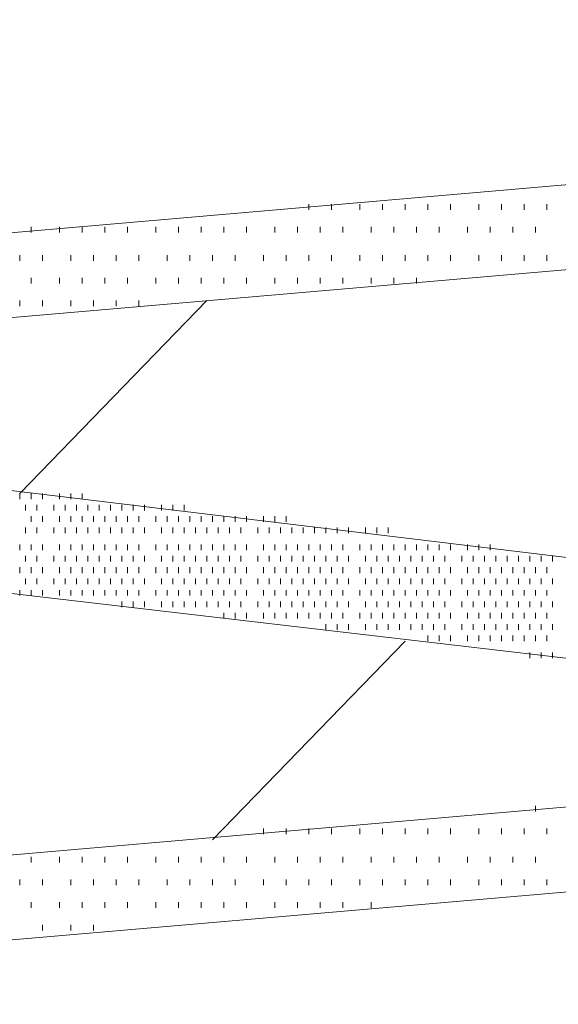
# Model space of a CAD drawing. Extents: x 309 to 1068, y 854 to 1368.
# Tile 59 of 82: x 485.34 to 491.86, y 1001.48 to 1013.39. Entities that reach past the tile are written whole.
import ezdxf

# ---------------------------------------------------------------- set-up
doc = ezdxf.new("R2010")
doc.units = 0
doc.layers.add('PDF_Geometry', color=7, linetype='CONTINUOUS', true_color=0xffffff)

msp = doc.modelspace()

# ---------------------------------------------------------------- linework, layer by layer
at = {"layer": 'PDF_Geometry', "color": 0, "lineweight": 15}
for points in [[(483.628088, 1015.826226), (501.951056, 1013.630132), (502.156837, 1013.630132), (502.36262, 1013.561226), (502.499963, 1013.492788), (502.637307, 1013.355913), (502.705744, 1013.218101), (502.77465, 1013.081694), (502.77465, 1012.943882), (502.637307, 1012.807007), (502.568869, 1012.669194), (502.36262, 1012.532319), (502.156837, 1012.463413), (501.951056, 1012.326069), (501.67637, 1012.258101), (501.402151, 1012.188726), (501.127462, 1012.188726), (476.559807, 1010.061538)], [(500.372247, 1005.875847), (482.118184, 1008.071472), (481.843497, 1008.071472), (481.638184, 1008.140378), (481.500372, 1008.277253), (481.363497, 1008.346159), (481.29459, 1008.483503), (481.226153, 1008.620847), (481.29459, 1008.757722), (481.363497, 1008.895065), (481.500372, 1009.032409), (481.638184, 1009.169753), (481.843497, 1009.307097), (482.049747, 1009.375534), (482.324434, 1009.44444), (482.598653, 1009.512878), (482.87334, 1009.581315), (507.509434, 1011.708503)], [(475.462129, 1007.591612), (493.716192, 1005.463487), (493.921973, 1005.395519), (494.127754, 1005.326612), (494.334004, 1005.258175), (494.401973, 1005.120831), (494.539785, 1004.983487), (494.539785, 1004.914581), (494.539785, 1004.777706), (494.470879, 1004.639894), (494.334004, 1004.503487), (494.196192, 1004.365675), (493.990879, 1004.2288), (493.716192, 1004.090987), (493.509942, 1004.02255), (493.235723, 1003.954112), (492.961035, 1003.954112), (468.324473, 1001.826925)], [(473.883427, 999.836475), (473.677646, 999.905381), (473.471865, 999.973819), (473.265615, 1000.042256), (473.12874, 1000.111162), (473.059833, 1000.248506), (473.059833, 1000.38585), (473.059833, 1000.522725), (473.12874, 1000.660069), (473.265615, 1000.797412), (473.402958, 1000.934756), (473.60874, 1001.0721), (473.814521, 1001.140537), (474.089208, 1001.208975), (474.363427, 1001.277881), (474.638115, 1001.346319), (499.274677, 1003.473506)]]:
    msp.add_lwpolyline(points, dxfattribs=at)
at = {"layer": 'PDF_Geometry', "color": 252, "lineweight": 9}
for points in [[(488.84364, 1011.091483), (488.84364, 1011.159921)], [(489.118327, 1011.091483), (489.118327, 1011.159921)], [(489.461452, 1011.091483), (489.461452, 1011.159921)], [(489.73614, 1011.091483), (489.73614, 1011.159921)], [(490.010358, 1011.091483), (490.010358, 1011.159921)], [(490.285046, 1011.091483), (490.285046, 1011.159921)], [(490.559265, 1011.091483), (490.559265, 1011.159921)], [(490.902389, 1011.091483), (490.902389, 1011.159921)], [(491.177077, 1011.091483), (491.177077, 1011.159921)], [(491.451765, 1011.091483), (491.451765, 1011.159921)], [(491.725983, 1011.091483), (491.725983, 1011.159921)], [(485.481295, 1010.816796), (485.481295, 1010.885233)], [(485.823952, 1010.816796), (485.823952, 1010.885233)], [(486.09864, 1010.816796), (486.09864, 1010.885233)], [(486.372858, 1010.816796), (486.372858, 1010.885233)], [(486.647546, 1010.816796), (486.647546, 1010.885233)], [(486.990671, 1010.816796), (486.990671, 1010.885233)], [(487.265358, 1010.816796), (487.265358, 1010.885233)], [(487.539577, 1010.816796), (487.539577, 1010.885233)], [(487.814265, 1010.816796), (487.814265, 1010.885233)], [(488.088484, 1010.816796), (488.088484, 1010.885233)], [(488.431608, 1010.816796), (488.431608, 1010.885233)], [(488.706296, 1010.816796), (488.706296, 1010.885233)], [(488.980983, 1010.816796), (488.980983, 1010.885233)], [(489.255202, 1010.816796), (489.255202, 1010.885233)], [(489.598327, 1010.816796), (489.598327, 1010.885233)], [(489.873015, 1010.816796), (489.873015, 1010.885233)], [(490.147233, 1010.816796), (490.147233, 1010.885233)], [(490.421921, 1010.816796), (490.421921, 1010.885233)], [(490.765046, 1010.816796), (490.765046, 1010.885233)], [(491.039733, 1010.816796), (491.039733, 1010.885233)], [(491.313952, 1010.816796), (491.313952, 1010.885233)], [(491.58864, 1010.816796), (491.58864, 1010.885233)], [(485.343755, 1010.473523), (485.343755, 1010.542429)], [(485.618442, 1010.473523), (485.618442, 1010.542429)], [(485.961567, 1010.473523), (485.961567, 1010.542429)], [(486.235786, 1010.473523), (486.235786, 1010.542429)], [(486.510473, 1010.473523), (486.510473, 1010.542429)], [(486.784692, 1010.473523), (486.784692, 1010.542429)], [(487.127817, 1010.473523), (487.127817, 1010.542429)], [(487.402505, 1010.473523), (487.402505, 1010.542429)], [(487.677192, 1010.473523), (487.677192, 1010.542429)], [(487.951411, 1010.473523), (487.951411, 1010.542429)], [(488.294536, 1010.473523), (488.294536, 1010.542429)], [(488.569223, 1010.473523), (488.569223, 1010.542429)], [(488.843442, 1010.473523), (488.843442, 1010.542429)], [(489.11813, 1010.473523), (489.11813, 1010.542429)], [(489.461255, 1010.473523), (489.461255, 1010.542429)], [(489.735942, 1010.473523), (489.735942, 1010.542429)], [(490.010161, 1010.473523), (490.010161, 1010.542429)], [(490.284848, 1010.473523), (490.284848, 1010.542429)], [(490.559067, 1010.473523), (490.559067, 1010.542429)], [(490.902192, 1010.473523), (490.902192, 1010.542429)], [(491.17688, 1010.473523), (491.17688, 1010.542429)], [(491.451567, 1010.473523), (491.451567, 1010.542429)], [(491.725786, 1010.473523), (491.725786, 1010.542429)], [(485.481098, 1010.198835), (485.481098, 1010.267742)], [(485.824223, 1010.198835), (485.824223, 1010.267742)], [(486.098442, 1010.198835), (486.098442, 1010.267742)], [(486.37313, 1010.198835), (486.37313, 1010.267742)], [(486.647817, 1010.198835), (486.647817, 1010.267742)], [(486.990942, 1010.198835), (486.990942, 1010.267742)], [(487.265161, 1010.198835), (487.265161, 1010.267742)], [(487.539848, 1010.198835), (487.539848, 1010.267742)], [(487.814067, 1010.198835), (487.814067, 1010.267742)], [(488.088755, 1010.198835), (488.088755, 1010.267742)], [(488.43188, 1010.198835), (488.43188, 1010.267742)], [(488.706567, 1010.198835), (488.706567, 1010.267742)], [(488.980786, 1010.198835), (488.980786, 1010.267742)], [(489.255473, 1010.198835), (489.255473, 1010.267742)], [(489.598598, 1010.198835), (489.598598, 1010.267742)], [(489.872817, 1010.198835), (489.872817, 1010.267742)], [(490.147505, 1010.198835), (490.147505, 1010.267742)], [(485.343853, 1009.924481), (485.343853, 1009.992918)], [(485.618072, 1009.924481), (485.618072, 1009.992918)], [(485.961197, 1009.924481), (485.961197, 1009.992918)], [(486.235885, 1009.924481), (486.235885, 1009.992918)], [(486.510572, 1009.924481), (486.510572, 1009.992918)], [(486.784791, 1009.924481), (486.784791, 1009.992918)], [(485.343945, 1007.591513), (485.343945, 1007.660419)], [(485.48082, 1007.591513), (485.48082, 1007.660419)], [(485.618164, 1007.591513), (485.618164, 1007.660419)], [(485.823945, 1007.591513), (485.823945, 1007.660419)], [(485.961289, 1007.591513), (485.961289, 1007.660419)], [(486.098633, 1007.591513), (486.098633, 1007.660419)], [(485.412383, 1007.454169), (485.412383, 1007.522606)], [(485.549727, 1007.454169), (485.549727, 1007.522606)], [(485.755508, 1007.454169), (485.755508, 1007.522606)], [(485.892852, 1007.454169), (485.892852, 1007.522606)], [(486.030195, 1007.454169), (486.030195, 1007.522606)], [(486.16707, 1007.454169), (486.16707, 1007.522606)], [(486.304414, 1007.454169), (486.304414, 1007.522606)], [(486.441758, 1007.454169), (486.441758, 1007.522606)], [(486.579102, 1007.454169), (486.579102, 1007.522606)], [(486.716445, 1007.454169), (486.716445, 1007.522606)], [(486.85332, 1007.454169), (486.85332, 1007.522606)], [(487.05957, 1007.454169), (487.05957, 1007.522606)], [(487.196445, 1007.454169), (487.196445, 1007.522606)], [(487.333789, 1007.454169), (487.333789, 1007.522606)], [(485.481287, 1007.316687), (485.481287, 1007.385125)], [(485.618162, 1007.316687), (485.618162, 1007.385125)], [(485.823943, 1007.316687), (485.823943, 1007.385125)], [(485.961287, 1007.316687), (485.961287, 1007.385125)], [(486.098631, 1007.316687), (486.098631, 1007.385125)], [(486.235974, 1007.316687), (486.235974, 1007.385125)], [(486.372849, 1007.316687), (486.372849, 1007.385125)], [(486.510193, 1007.316687), (486.510193, 1007.385125)], [(486.647537, 1007.316687), (486.647537, 1007.385125)], [(486.784881, 1007.316687), (486.784881, 1007.385125)], [(486.990662, 1007.316687), (486.990662, 1007.385125)], [(487.128006, 1007.316687), (487.128006, 1007.385125)], [(487.265349, 1007.316687), (487.265349, 1007.385125)], [(487.402224, 1007.316687), (487.402224, 1007.385125)], [(487.539568, 1007.316687), (487.539568, 1007.385125)], [(487.676912, 1007.316687), (487.676912, 1007.385125)], [(487.814256, 1007.316687), (487.814256, 1007.385125)], [(487.951599, 1007.316687), (487.951599, 1007.385125)], [(488.088474, 1007.316687), (488.088474, 1007.385125)], [(488.294724, 1007.316687), (488.294724, 1007.385125)], [(488.431599, 1007.316687), (488.431599, 1007.385125)], [(488.569412, 1007.316687), (488.569412, 1007.385125)], [(485.412381, 1007.179343), (485.412381, 1007.24825)], [(485.549724, 1007.179343), (485.549724, 1007.24825)], [(485.755506, 1007.179343), (485.755506, 1007.24825)], [(485.892849, 1007.179343), (485.892849, 1007.24825)], [(486.030193, 1007.179343), (486.030193, 1007.24825)], [(486.167068, 1007.179343), (486.167068, 1007.24825)], [(486.304881, 1007.179343), (486.304881, 1007.24825)], [(486.441756, 1007.179343), (486.441756, 1007.24825)], [(486.579099, 1007.179343), (486.579099, 1007.24825)], [(486.715974, 1007.179343), (486.715974, 1007.24825)], [(486.853787, 1007.179343), (486.853787, 1007.24825)], [(487.059099, 1007.179343), (487.059099, 1007.24825)], [(487.196912, 1007.179343), (487.196912, 1007.24825)], [(487.333787, 1007.179343), (487.333787, 1007.24825)], [(487.471131, 1007.179343), (487.471131, 1007.24825)], [(487.608474, 1007.179343), (487.608474, 1007.24825)], [(487.745818, 1007.179343), (487.745818, 1007.24825)], [(487.882693, 1007.179343), (487.882693, 1007.24825)], [(488.020506, 1007.179343), (488.020506, 1007.24825)], [(488.225818, 1007.179343), (488.225818, 1007.24825)], [(488.363162, 1007.179343), (488.363162, 1007.24825)], [(488.500506, 1007.179343), (488.500506, 1007.24825)], [(488.637849, 1007.179343), (488.637849, 1007.24825)], [(488.774724, 1007.179343), (488.774724, 1007.24825)], [(488.912537, 1007.179343), (488.912537, 1007.24825)], [(489.049412, 1007.179343), (489.049412, 1007.24825)], [(489.186756, 1007.179343), (489.186756, 1007.24825)], [(489.324099, 1007.179343), (489.324099, 1007.24825)], [(489.52988, 1007.179343), (489.52988, 1007.24825)], [(489.667225, 1007.179343), (489.667225, 1007.24825)], [(489.804099, 1007.179343), (489.804099, 1007.24825)], [(485.343853, 1006.973793), (485.343853, 1007.042231)], [(485.481197, 1006.973793), (485.481197, 1007.042231)], [(485.618072, 1006.973793), (485.618072, 1007.042231)], [(485.824322, 1006.973793), (485.824322, 1007.042231)], [(485.961197, 1006.973793), (485.961197, 1007.042231)], [(486.098541, 1006.973793), (486.098541, 1007.042231)], [(486.235885, 1006.973793), (486.235885, 1007.042231)], [(486.37276, 1006.973793), (486.37276, 1007.042231)], [(486.510572, 1006.973793), (486.510572, 1007.042231)], [(486.647447, 1006.973793), (486.647447, 1007.042231)], [(486.784791, 1006.973793), (486.784791, 1007.042231)], [(486.990572, 1006.973793), (486.990572, 1007.042231)], [(487.127916, 1006.973793), (487.127916, 1007.042231)], [(487.26526, 1006.973793), (487.26526, 1007.042231)], [(487.402603, 1006.973793), (487.402603, 1007.042231)], [(487.539947, 1006.973793), (487.539947, 1007.042231)], [(487.676822, 1006.973793), (487.676822, 1007.042231)], [(487.814166, 1006.973793), (487.814166, 1007.042231)], [(487.95151, 1006.973793), (487.95151, 1007.042231)], [(488.088385, 1006.973793), (488.088385, 1007.042231)], [(488.294635, 1006.973793), (488.294635, 1007.042231)], [(488.431978, 1006.973793), (488.431978, 1007.042231)], [(488.569322, 1006.973793), (488.569322, 1007.042231)], [(488.706197, 1006.973793), (488.706197, 1007.042231)], [(488.843541, 1006.973793), (488.843541, 1007.042231)], [(488.980885, 1006.973793), (488.980885, 1007.042231)], [(489.118228, 1006.973793), (489.118228, 1007.042231)], [(489.255572, 1006.973793), (489.255572, 1007.042231)], [(489.461353, 1006.973793), (489.461353, 1007.042231)], [(489.598697, 1006.973793), (489.598697, 1007.042231)], [(489.735572, 1006.973793), (489.735572, 1007.042231)], [(489.872916, 1006.973793), (489.872916, 1007.042231)], [(490.01026, 1006.973793), (490.01026, 1007.042231)], [(490.147603, 1006.973793), (490.147603, 1007.042231)], [(490.284947, 1006.973793), (490.284947, 1007.042231)], [(490.421822, 1006.973793), (490.421822, 1007.042231)], [(490.559166, 1006.973793), (490.559166, 1007.042231)], [(490.764947, 1006.973793), (490.764947, 1007.042231)], [(490.902291, 1006.973793), (490.902291, 1007.042231)], [(491.039635, 1006.973793), (491.039635, 1007.042231)], [(485.412291, 1006.83645), (485.412291, 1006.905356)], [(485.549635, 1006.83645), (485.549635, 1006.905356)], [(485.755416, 1006.83645), (485.755416, 1006.905356)], [(485.89276, 1006.83645), (485.89276, 1006.905356)], [(486.030103, 1006.83645), (486.030103, 1006.905356)], [(486.167447, 1006.83645), (486.167447, 1006.905356)], [(486.304322, 1006.83645), (486.304322, 1006.905356)], [(486.441666, 1006.83645), (486.441666, 1006.905356)], [(486.57901, 1006.83645), (486.57901, 1006.905356)], [(486.716353, 1006.83645), (486.716353, 1006.905356)], [(486.853697, 1006.83645), (486.853697, 1006.905356)], [(487.059478, 1006.83645), (487.059478, 1006.905356)], [(487.196822, 1006.83645), (487.196822, 1006.905356)], [(487.333697, 1006.83645), (487.333697, 1006.905356)], [(487.471041, 1006.83645), (487.471041, 1006.905356)], [(487.608385, 1006.83645), (487.608385, 1006.905356)], [(487.745728, 1006.83645), (487.745728, 1006.905356)], [(487.883072, 1006.83645), (487.883072, 1006.905356)], [(488.019947, 1006.83645), (488.019947, 1006.905356)], [(488.226197, 1006.83645), (488.226197, 1006.905356)], [(488.363072, 1006.83645), (488.363072, 1006.905356)], [(488.500416, 1006.83645), (488.500416, 1006.905356)], [(488.637291, 1006.83645), (488.637291, 1006.905356)], [(488.775103, 1006.83645), (488.775103, 1006.905356)], [(488.912447, 1006.83645), (488.912447, 1006.905356)], [(489.049322, 1006.83645), (489.049322, 1006.905356)], [(489.186666, 1006.83645), (489.186666, 1006.905356)], [(489.32401, 1006.83645), (489.32401, 1006.905356)], [(489.529791, 1006.83645), (489.529791, 1006.905356)], [(489.667135, 1006.83645), (489.667135, 1006.905356)], [(489.80401, 1006.83645), (489.80401, 1006.905356)], [(489.941822, 1006.83645), (489.941822, 1006.905356)], [(490.078697, 1006.83645), (490.078697, 1006.905356)], [(490.216041, 1006.83645), (490.216041, 1006.905356)], [(490.352916, 1006.83645), (490.352916, 1006.905356)], [(490.490728, 1006.83645), (490.490728, 1006.905356)], [(490.69651, 1006.83645), (490.69651, 1006.905356)], [(490.833853, 1006.83645), (490.833853, 1006.905356)], [(490.971197, 1006.83645), (490.971197, 1006.905356)], [(491.108072, 1006.83645), (491.108072, 1006.905356)], [(491.245416, 1006.83645), (491.245416, 1006.905356)], [(491.38276, 1006.83645), (491.38276, 1006.905356)], [(491.519635, 1006.83645), (491.519635, 1006.905356)], [(491.657447, 1006.83645), (491.657447, 1006.905356)], [(491.794322, 1006.83645), (491.794322, 1006.905356)], [(485.343841, 1006.699007), (485.343841, 1006.767913)], [(485.481185, 1006.699007), (485.481185, 1006.767913)], [(485.618529, 1006.699007), (485.618529, 1006.767913)], [(485.823841, 1006.699007), (485.823841, 1006.767913)], [(485.961654, 1006.699007), (485.961654, 1006.767913)], [(486.098529, 1006.699007), (486.098529, 1006.767913)], [(486.235872, 1006.699007), (486.235872, 1006.767913)], [(486.372747, 1006.699007), (486.372747, 1006.767913)], [(486.51056, 1006.699007), (486.51056, 1006.767913)], [(486.647435, 1006.699007), (486.647435, 1006.767913)], [(486.784779, 1006.699007), (486.784779, 1006.767913)], [(486.99056, 1006.699007), (486.99056, 1006.767913)], [(487.127904, 1006.699007), (487.127904, 1006.767913)], [(487.265247, 1006.699007), (487.265247, 1006.767913)], [(487.402591, 1006.699007), (487.402591, 1006.767913)], [(487.539466, 1006.699007), (487.539466, 1006.767913)], [(487.677279, 1006.699007), (487.677279, 1006.767913)], [(487.814154, 1006.699007), (487.814154, 1006.767913)], [(487.951497, 1006.699007), (487.951497, 1006.767913)], [(488.088372, 1006.699007), (488.088372, 1006.767913)], [(488.294622, 1006.699007), (488.294622, 1006.767913)], [(488.431497, 1006.699007), (488.431497, 1006.767913)], [(488.56931, 1006.699007), (488.56931, 1006.767913)], [(488.706185, 1006.699007), (488.706185, 1006.767913)], [(488.843529, 1006.699007), (488.843529, 1006.767913)], [(488.980872, 1006.699007), (488.980872, 1006.767913)], [(489.118216, 1006.699007), (489.118216, 1006.767913)], [(489.255091, 1006.699007), (489.255091, 1006.767913)], [(489.461341, 1006.699007), (489.461341, 1006.767913)], [(489.598216, 1006.699007), (489.598216, 1006.767913)], [(489.736029, 1006.699007), (489.736029, 1006.767913)], [(489.872904, 1006.699007), (489.872904, 1006.767913)], [(490.010247, 1006.699007), (490.010247, 1006.767913)], [(490.147122, 1006.699007), (490.147122, 1006.767913)], [(490.284935, 1006.699007), (490.284935, 1006.767913)], [(490.42181, 1006.699007), (490.42181, 1006.767913)], [(490.559154, 1006.699007), (490.559154, 1006.767913)], [(490.765404, 1006.699007), (490.765404, 1006.767913)], [(490.902279, 1006.699007), (490.902279, 1006.767913)], [(491.039622, 1006.699007), (491.039622, 1006.767913)], [(491.176966, 1006.699007), (491.176966, 1006.767913)], [(491.313841, 1006.699007), (491.313841, 1006.767913)], [(491.451654, 1006.699007), (491.451654, 1006.767913)], [(491.588529, 1006.699007), (491.588529, 1006.767913)], [(491.725872, 1006.699007), (491.725872, 1006.767913)], [(485.412279, 1006.562132), (485.412279, 1006.630569)], [(485.549622, 1006.562132), (485.549622, 1006.630569)], [(485.755404, 1006.562132), (485.755404, 1006.630569)], [(485.892747, 1006.562132), (485.892747, 1006.630569)], [(486.030091, 1006.562132), (486.030091, 1006.630569)], [(486.166966, 1006.562132), (486.166966, 1006.630569)], [(486.304779, 1006.562132), (486.304779, 1006.630569)], [(486.441654, 1006.562132), (486.441654, 1006.630569)], [(486.578997, 1006.562132), (486.578997, 1006.630569)], [(486.715872, 1006.562132), (486.715872, 1006.630569)], [(486.853685, 1006.562132), (486.853685, 1006.630569)], [(487.059466, 1006.562132), (487.059466, 1006.630569)], [(487.19681, 1006.562132), (487.19681, 1006.630569)], [(487.334154, 1006.562132), (487.334154, 1006.630569)], [(487.471029, 1006.562132), (487.471029, 1006.630569)], [(487.608372, 1006.562132), (487.608372, 1006.630569)], [(487.745716, 1006.562132), (487.745716, 1006.630569)], [(487.882591, 1006.562132), (487.882591, 1006.630569)], [(488.020404, 1006.562132), (488.020404, 1006.630569)], [(488.226185, 1006.562132), (488.226185, 1006.630569)], [(488.36306, 1006.562132), (488.36306, 1006.630569)], [(488.500404, 1006.562132), (488.500404, 1006.630569)], [(488.637747, 1006.562132), (488.637747, 1006.630569)], [(488.775091, 1006.562132), (488.775091, 1006.630569)], [(488.912435, 1006.562132), (488.912435, 1006.630569)], [(489.049779, 1006.562132), (489.049779, 1006.630569)], [(489.186654, 1006.562132), (489.186654, 1006.630569)], [(489.323997, 1006.562132), (489.323997, 1006.630569)], [(489.529779, 1006.562132), (489.529779, 1006.630569)], [(489.667122, 1006.562132), (489.667122, 1006.630569)], [(489.803997, 1006.562132), (489.803997, 1006.630569)], [(489.94181, 1006.562132), (489.94181, 1006.630569)], [(490.078685, 1006.562132), (490.078685, 1006.630569)], [(490.216029, 1006.562132), (490.216029, 1006.630569)], [(490.353372, 1006.562132), (490.353372, 1006.630569)], [(490.490716, 1006.562132), (490.490716, 1006.630569)], [(490.696497, 1006.562132), (490.696497, 1006.630569)], [(490.833841, 1006.562132), (490.833841, 1006.630569)], [(490.970716, 1006.562132), (490.970716, 1006.630569)], [(491.108529, 1006.562132), (491.108529, 1006.630569)], [(491.245404, 1006.562132), (491.245404, 1006.630569)], [(491.382747, 1006.562132), (491.382747, 1006.630569)], [(491.519622, 1006.562132), (491.519622, 1006.630569)], [(491.657435, 1006.562132), (491.657435, 1006.630569)], [(491.79431, 1006.562132), (491.79431, 1006.630569)], [(485.343945, 1006.425031), (485.343945, 1006.493469)], [(485.481289, 1006.425031), (485.481289, 1006.493469)], [(485.618164, 1006.425031), (485.618164, 1006.493469)], [(485.823946, 1006.425031), (485.823946, 1006.493469)], [(485.961289, 1006.425031), (485.961289, 1006.493469)], [(486.098633, 1006.425031), (486.098633, 1006.493469)], [(486.235977, 1006.425031), (486.235977, 1006.493469)], [(486.372852, 1006.425031), (486.372852, 1006.493469)], [(486.510664, 1006.425031), (486.510664, 1006.493469)], [(486.647539, 1006.425031), (486.647539, 1006.493469)], [(486.784883, 1006.425031), (486.784883, 1006.493469)], [(486.990664, 1006.425031), (486.990664, 1006.493469)], [(487.128008, 1006.425031), (487.128008, 1006.493469)], [(487.264883, 1006.425031), (487.264883, 1006.493469)], [(487.402695, 1006.425031), (487.402695, 1006.493469)], [(487.53957, 1006.425031), (487.53957, 1006.493469)], [(487.676914, 1006.425031), (487.676914, 1006.493469)], [(487.814258, 1006.425031), (487.814258, 1006.493469)], [(487.951602, 1006.425031), (487.951602, 1006.493469)], [(488.088477, 1006.425031), (488.088477, 1006.493469)], [(488.294727, 1006.425031), (488.294727, 1006.493469)], [(488.431602, 1006.425031), (488.431602, 1006.493469)], [(488.569414, 1006.425031), (488.569414, 1006.493469)], [(488.706289, 1006.425031), (488.706289, 1006.493469)], [(488.843633, 1006.425031), (488.843633, 1006.493469)], [(488.980508, 1006.425031), (488.980508, 1006.493469)], [(489.11832, 1006.425031), (489.11832, 1006.493469)], [(489.255195, 1006.425031), (489.255195, 1006.493469)], [(489.461445, 1006.425031), (489.461445, 1006.493469)], [(489.598789, 1006.425031), (489.598789, 1006.493469)], [(489.735664, 1006.425031), (489.735664, 1006.493469)], [(489.873008, 1006.425031), (489.873008, 1006.493469)], [(490.010352, 1006.425031), (490.010352, 1006.493469)], [(490.147227, 1006.425031), (490.147227, 1006.493469)], [(490.285039, 1006.425031), (490.285039, 1006.493469)], [(490.421914, 1006.425031), (490.421914, 1006.493469)], [(490.559258, 1006.425031), (490.559258, 1006.493469)], [(490.765039, 1006.425031), (490.765039, 1006.493469)], [(490.902383, 1006.425031), (490.902383, 1006.493469)], [(491.039727, 1006.425031), (491.039727, 1006.493469)], [(491.17707, 1006.425031), (491.17707, 1006.493469)], [(491.314414, 1006.425031), (491.314414, 1006.493469)], [(491.451289, 1006.425031), (491.451289, 1006.493469)], [(491.588633, 1006.425031), (491.588633, 1006.493469)], [(491.725977, 1006.425031), (491.725977, 1006.493469)], [(486.579102, 1006.287219), (486.579102, 1006.355656)], [(486.715977, 1006.287219), (486.715977, 1006.355656)], [(486.853789, 1006.287219), (486.853789, 1006.355656)], [(487.05957, 1006.287219), (487.05957, 1006.355656)], [(487.196914, 1006.287219), (487.196914, 1006.355656)], [(487.333789, 1006.287219), (487.333789, 1006.355656)], [(487.471133, 1006.287219), (487.471133, 1006.355656)], [(487.608477, 1006.287219), (487.608477, 1006.355656)], [(487.74582, 1006.287219), (487.74582, 1006.355656)], [(487.883164, 1006.287219), (487.883164, 1006.355656)], [(488.020039, 1006.287219), (488.020039, 1006.355656)], [(488.226289, 1006.287219), (488.226289, 1006.355656)], [(488.363164, 1006.287219), (488.363164, 1006.355656)], [(488.500508, 1006.287219), (488.500508, 1006.355656)], [(488.637383, 1006.287219), (488.637383, 1006.355656)], [(488.775195, 1006.287219), (488.775195, 1006.355656)], [(488.912539, 1006.287219), (488.912539, 1006.355656)], [(489.049414, 1006.287219), (489.049414, 1006.355656)], [(489.186758, 1006.287219), (489.186758, 1006.355656)], [(489.324102, 1006.287219), (489.324102, 1006.355656)], [(489.529883, 1006.287219), (489.529883, 1006.355656)], [(489.667227, 1006.287219), (489.667227, 1006.355656)], [(489.804102, 1006.287219), (489.804102, 1006.355656)], [(489.941914, 1006.287219), (489.941914, 1006.355656)], [(490.078789, 1006.287219), (490.078789, 1006.355656)], [(490.216133, 1006.287219), (490.216133, 1006.355656)], [(490.353008, 1006.287219), (490.353008, 1006.355656)], [(490.49082, 1006.287219), (490.49082, 1006.355656)], [(490.696133, 1006.287219), (490.696133, 1006.355656)], [(490.833945, 1006.287219), (490.833945, 1006.355656)], [(490.97082, 1006.287219), (490.97082, 1006.355656)], [(491.108164, 1006.287219), (491.108164, 1006.355656)], [(491.245508, 1006.287219), (491.245508, 1006.355656)], [(491.382852, 1006.287219), (491.382852, 1006.355656)], [(491.519727, 1006.287219), (491.519727, 1006.355656)], [(491.657539, 1006.287219), (491.657539, 1006.355656)], [(491.794414, 1006.287219), (491.794414, 1006.355656)], [(487.81416, 1006.150062), (487.81416, 1006.218968)], [(487.951504, 1006.150062), (487.951504, 1006.218968)], [(488.088848, 1006.150062), (488.088848, 1006.218968)], [(488.294629, 1006.150062), (488.294629, 1006.218968)], [(488.431973, 1006.150062), (488.431973, 1006.218968)], [(488.569317, 1006.150062), (488.569317, 1006.218968)], [(488.706192, 1006.150062), (488.706192, 1006.218968)], [(488.844004, 1006.150062), (488.844004, 1006.218968)], [(488.980879, 1006.150062), (488.980879, 1006.218968)], [(489.118223, 1006.150062), (489.118223, 1006.218968)], [(489.255098, 1006.150062), (489.255098, 1006.218968)], [(489.461348, 1006.150062), (489.461348, 1006.218968)], [(489.598223, 1006.150062), (489.598223, 1006.218968)], [(489.736035, 1006.150062), (489.736035, 1006.218968)], [(489.87291, 1006.150062), (489.87291, 1006.218968)], [(490.010254, 1006.150062), (490.010254, 1006.218968)], [(490.147598, 1006.150062), (490.147598, 1006.218968)], [(490.284942, 1006.150062), (490.284942, 1006.218968)], [(490.421817, 1006.150062), (490.421817, 1006.218968)], [(490.559629, 1006.150062), (490.559629, 1006.218968)], [(490.764942, 1006.150062), (490.764942, 1006.218968)], [(490.902754, 1006.150062), (490.902754, 1006.218968)], [(491.039629, 1006.150062), (491.039629, 1006.218968)], [(491.176973, 1006.150062), (491.176973, 1006.218968)], [(491.313848, 1006.150062), (491.313848, 1006.218968)], [(491.45166, 1006.150062), (491.45166, 1006.218968)], [(491.588535, 1006.150062), (491.588535, 1006.218968)], [(491.725879, 1006.150062), (491.725879, 1006.218968)], [(489.049317, 1006.012718), (489.049317, 1006.081155)], [(489.187129, 1006.012718), (489.187129, 1006.081155)], [(489.324004, 1006.012718), (489.324004, 1006.081155)], [(489.529785, 1006.012718), (489.529785, 1006.081155)], [(489.667129, 1006.012718), (489.667129, 1006.081155)], [(489.804473, 1006.012718), (489.804473, 1006.081155)], [(489.941348, 1006.012718), (489.941348, 1006.081155)], [(490.078692, 1006.012718), (490.078692, 1006.081155)], [(490.216035, 1006.012718), (490.216035, 1006.081155)], [(490.353379, 1006.012718), (490.353379, 1006.081155)], [(490.490723, 1006.012718), (490.490723, 1006.081155)], [(490.696504, 1006.012718), (490.696504, 1006.081155)], [(490.833848, 1006.012718), (490.833848, 1006.081155)], [(490.970723, 1006.012718), (490.970723, 1006.081155)], [(491.108535, 1006.012718), (491.108535, 1006.081155)], [(491.24541, 1006.012718), (491.24541, 1006.081155)], [(491.382754, 1006.012718), (491.382754, 1006.081155)], [(491.520098, 1006.012718), (491.520098, 1006.081155)], [(491.656973, 1006.012718), (491.656973, 1006.081155)], [(491.794317, 1006.012718), (491.794317, 1006.081155)], [(490.284903, 1005.876073), (490.284903, 1005.94451)], [(490.422247, 1005.876073), (490.422247, 1005.94451)], [(490.559122, 1005.876073), (490.559122, 1005.94451)], [(490.765372, 1005.876073), (490.765372, 1005.94451)], [(490.902247, 1005.876073), (490.902247, 1005.94451)], [(491.039591, 1005.876073), (491.039591, 1005.94451)], [(491.176934, 1005.876073), (491.176934, 1005.94451)], [(491.314278, 1005.876073), (491.314278, 1005.94451)], [(491.451622, 1005.876073), (491.451622, 1005.94451)], [(491.588497, 1005.876073), (491.588497, 1005.94451)], [(491.725841, 1005.876073), (491.725841, 1005.94451)], [(491.519591, 1005.669823), (491.519591, 1005.73826)], [(491.657403, 1005.669823), (491.657403, 1005.73826)], [(491.794278, 1005.669823), (491.794278, 1005.73826)], [(491.588534, 1003.816949), (491.588534, 1003.885386)], [(488.294627, 1003.54273), (488.294627, 1003.611167)], [(488.569315, 1003.54273), (488.569315, 1003.611167)], [(488.843534, 1003.54273), (488.843534, 1003.611167)], [(489.118221, 1003.54273), (489.118221, 1003.611167)], [(489.461347, 1003.54273), (489.461347, 1003.611167)], [(489.735566, 1003.54273), (489.735566, 1003.611167)], [(490.010252, 1003.54273), (490.010252, 1003.611167)], [(490.28494, 1003.54273), (490.28494, 1003.611167)], [(490.559159, 1003.54273), (490.559159, 1003.611167)], [(490.902284, 1003.54273), (490.902284, 1003.611167)], [(491.176972, 1003.54273), (491.176972, 1003.611167)], [(491.451191, 1003.54273), (491.451191, 1003.611167)], [(491.725877, 1003.54273), (491.725877, 1003.611167)], [(485.481158, 1003.198961), (485.481158, 1003.267867)], [(485.823813, 1003.198961), (485.823813, 1003.267867)], [(486.098501, 1003.198961), (486.098501, 1003.267867)], [(486.373189, 1003.198961), (486.373189, 1003.267867)], [(486.647407, 1003.198961), (486.647407, 1003.267867)], [(486.990532, 1003.198961), (486.990532, 1003.267867)], [(487.26522, 1003.198961), (487.26522, 1003.267867)], [(487.539438, 1003.198961), (487.539438, 1003.267867)], [(487.814126, 1003.198961), (487.814126, 1003.267867)], [(488.088813, 1003.198961), (488.088813, 1003.267867)], [(488.431938, 1003.198961), (488.431938, 1003.267867)], [(488.706157, 1003.198961), (488.706157, 1003.267867)], [(488.980845, 1003.198961), (488.980845, 1003.267867)], [(489.255063, 1003.198961), (489.255063, 1003.267867)], [(489.598188, 1003.198961), (489.598188, 1003.267867)], [(489.872876, 1003.198961), (489.872876, 1003.267867)], [(490.147563, 1003.198961), (490.147563, 1003.267867)], [(490.421782, 1003.198961), (490.421782, 1003.267867)], [(490.764907, 1003.198961), (490.764907, 1003.267867)], [(491.039595, 1003.198961), (491.039595, 1003.267867)], [(491.313813, 1003.198961), (491.313813, 1003.267867)], [(491.588501, 1003.198961), (491.588501, 1003.267867)], [(485.343813, 1002.924742), (485.343813, 1002.993648)], [(485.618033, 1002.924742), (485.618033, 1002.993648)], [(485.961626, 1002.924742), (485.961626, 1002.993648)], [(486.235844, 1002.924742), (486.235844, 1002.993648)], [(486.510532, 1002.924742), (486.510532, 1002.993648)], [(486.78522, 1002.924742), (486.78522, 1002.993648)], [(487.128345, 1002.924742), (487.128345, 1002.993648)], [(487.402563, 1002.924742), (487.402563, 1002.993648)], [(487.677251, 1002.924742), (487.677251, 1002.993648)], [(487.95147, 1002.924742), (487.95147, 1002.993648)], [(488.294595, 1002.924742), (488.294595, 1002.993648)], [(488.569282, 1002.924742), (488.569282, 1002.993648)], [(488.84397, 1002.924742), (488.84397, 1002.993648)], [(489.118188, 1002.924742), (489.118188, 1002.993648)], [(489.461313, 1002.924742), (489.461313, 1002.993648)], [(489.736001, 1002.924742), (489.736001, 1002.993648)], [(490.01022, 1002.924742), (490.01022, 1002.993648)], [(490.284907, 1002.924742), (490.284907, 1002.993648)], [(490.559595, 1002.924742), (490.559595, 1002.993648)], [(490.90272, 1002.924742), (490.90272, 1002.993648)], [(491.176938, 1002.924742), (491.176938, 1002.993648)], [(491.451626, 1002.924742), (491.451626, 1002.993648)], [(491.725845, 1002.924742), (491.725845, 1002.993648)], [(485.481158, 1002.650054), (485.481158, 1002.718961)], [(485.823813, 1002.650054), (485.823813, 1002.718961)], [(486.098501, 1002.650054), (486.098501, 1002.718961)], [(486.373189, 1002.650054), (486.373189, 1002.718961)], [(486.647407, 1002.650054), (486.647407, 1002.718961)], [(486.990532, 1002.650054), (486.990532, 1002.718961)], [(487.26522, 1002.650054), (487.26522, 1002.718961)], [(487.539438, 1002.650054), (487.539438, 1002.718961)], [(487.814126, 1002.650054), (487.814126, 1002.718961)], [(488.088813, 1002.650054), (488.088813, 1002.718961)], [(488.431938, 1002.650054), (488.431938, 1002.718961)], [(488.706157, 1002.650054), (488.706157, 1002.718961)], [(488.980845, 1002.650054), (488.980845, 1002.718961)], [(489.255063, 1002.650054), (489.255063, 1002.718961)], [(489.598188, 1002.650054), (489.598188, 1002.718961)], [(485.618305, 1002.3756), (485.618305, 1002.444507)], [(485.96143, 1002.3756), (485.96143, 1002.444507)], [(486.236117, 1002.3756), (486.236117, 1002.444507)]]:
    msp.add_lwpolyline(points, dxfattribs=at)
at = {"layer": 'PDF_Geometry', "color": 0, "lineweight": 9}
for points in [[(485.3437, 1007.660089), (487.608231, 1009.993058)], [(487.677137, 1003.473682), (490.010106, 1005.875557)]]:
    msp.add_lwpolyline(points, dxfattribs=at)
at = {"layer": 'PDF_Geometry', "color": 252, "lineweight": 20}
msp.add_lwpolyline([(482.118288, 1008.071468), (500.372351, 1005.875843)], dxfattribs=at)

doc.saveas('drawing.dxf')
